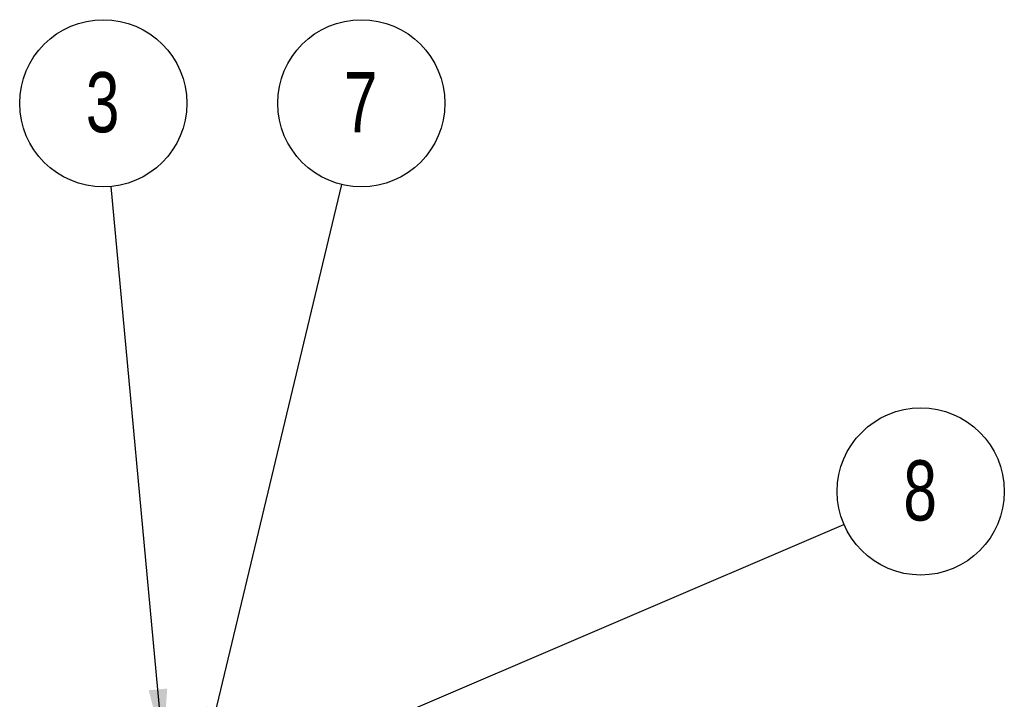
# Model space of a CAD drawing. Header units: millimetres. Extents: x 60 to 704, y 20 to 284.
# Tile 38 of 38: x 640 to 697, y 242 to 282. Entities that reach past the tile are written whole.
import ezdxf

# ---------------------------------------------------------------- set-up
doc = ezdxf.new("R2010")
doc.units = ezdxf.units.MM
doc.layers.add('FORMATO', color=179, linetype='Continuous')
doc.styles.add('SLDTEXTSTYLE0', font='TXT', dxfattribs={"width": 0.75})
doc.dimstyles.new('SLDDIMSTYLE6', dxfattribs={"dimtxt": 0.18, "dimasz": 3.302, "dimexe": 0, "dimexo": 0.0625, "dimgap": 0, "dimtad": 0, "dimtih": 1, "dimtoh": 1, "dimdec": 0, "dimrnd": 1e-09, "dimzin": 0, "dimdsep": 46, "dimtxsty": 'Standard', "dimsah": 1, "dimcen": 0.09, "dimadec": 0, "dimazin": 0, "dimtfac": 3.302, "dimtdec": 0, "dimtofl": 0, "dimtmove": 0, "dimatfit": 3, "dimfxl": 0, "dimfrac": 2, "dimtolj": 1, "dimtzin": 0, "dimarcsym": 0})

# ---------------------------------------------------------------- blocks, each defined once
blk = doc.blocks.new('SW_NOTE_0')
at = {"layer": 'FORMATO', "color": 0}
blk.add_circle((-0.452, 4.838), 4.859, dxfattribs=at)
at = {"layer": 'FORMATO', "color": 0, "insert": (-0.487, 6.649), "char_height": 3.5, "attachment_point": 2, "style": 'SLDTEXTSTYLE0'}
blk.add_mtext('3', dxfattribs=at)
blk = doc.blocks.new('SW_NOTE_0_1')
at = {"layer": 'FORMATO', "color": 0}
blk.add_circle((1.133, 4.725), 4.859, dxfattribs=at)
at = {"layer": 'FORMATO', "color": 0, "insert": (1.098, 6.536), "char_height": 3.5, "attachment_point": 2, "style": 'SLDTEXTSTYLE0'}
blk.add_mtext('7', dxfattribs=at)
blk = doc.blocks.new('SW_NOTE_0_2')
at = {"layer": 'FORMATO', "color": 0}
blk.add_circle((4.467, 1.912), 4.859, dxfattribs=at)
at = {"layer": 'FORMATO', "color": 0, "insert": (4.432, 3.723), "char_height": 3.5, "attachment_point": 2, "style": 'SLDTEXTSTYLE0'}
blk.add_mtext('8', dxfattribs=at)

msp = doc.modelspace()

# ---------------------------------------------------------------- block references
at = {"layer": 'FORMATO'}
for name, p in [('SW_NOTE_0', (644.9893, 272.0884)), ('SW_NOTE_0_1', (658.4105, 272.2014)), ('SW_NOTE_0_2', (687.6099, 252.4453))]:
    msp.add_blockref(name, p, dxfattribs=at)

# ---------------------------------------------------------------- leaders
for points in [[(648.025, 239.5603), (644.9893, 272.0884)], [(650.3308, 238.5155), (658.4105, 272.2014)], [(655.5965, 238.7425), (687.6099, 252.4453)]]:
    msp.add_leader(points, dimstyle='SLDDIMSTYLE6', dxfattribs=at)

doc.saveas('drawing.dxf')
